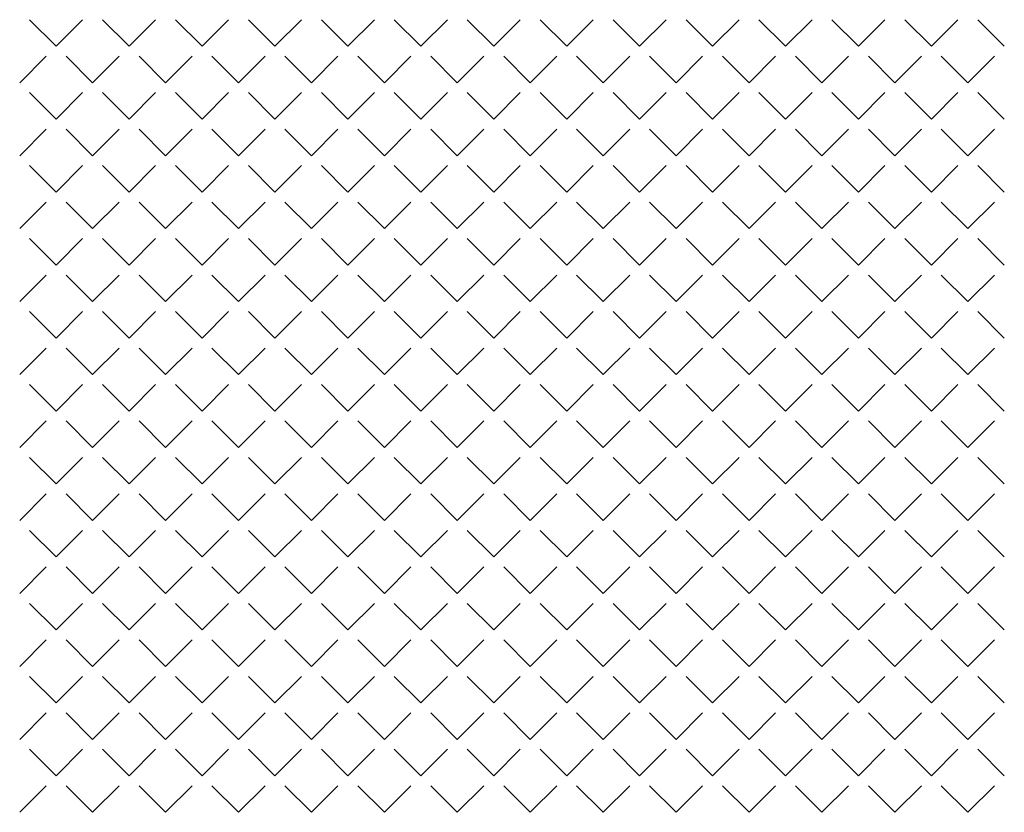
# Model space of a CAD drawing. Header units: millimetres. Extents: x -23540 to 53212, y -37964 to 41185.
# Tile 194 of 203: x 18256 to 18523, y -30605 to -30390. Entities that reach past the tile are written whole.
import ezdxf

# ---------------------------------------------------------------- set-up
doc = ezdxf.new("R2010")
doc.units = ezdxf.units.MM
doc.layers.get('0').update_dxf_attribs({"lineweight": 18})

msp = doc.modelspace()

# ---------------------------------------------------------------- linework, layer by layer
at = {"color": 251, "linetype": 'Continuous', "lineweight": 20, "true_color": 0x636466}
for p, q in [((18265.73, -30397.11), (18258.55, -30389.93)), ((18265.73, -30397.11), (18272.91, -30389.93)), ((18285.49, -30397.11), (18278.3, -30389.93)), ((18285.49, -30397.11), (18292.67, -30389.93)), ((18305.24, -30397.11), (18298.06, -30389.93)), ((18305.24, -30397.11), (18312.43, -30389.93)), ((18325, -30397.11), (18317.82, -30389.93)), ((18325, -30397.11), (18332.18, -30389.93)), ((18344.76, -30397.11), (18337.57, -30389.93)), ((18344.76, -30397.11), (18351.94, -30389.93)), ((18364.51, -30397.11), (18357.33, -30389.93)), ((18364.51, -30397.11), (18371.7, -30389.93)), ((18384.27, -30397.11), (18377.09, -30389.93)), ((18384.27, -30397.11), (18391.45, -30389.93)), ((18404.03, -30397.11), (18396.84, -30389.93)), ((18404.03, -30397.11), (18411.21, -30389.93)), ((18423.78, -30397.11), (18416.6, -30389.93)), ((18423.78, -30397.11), (18430.97, -30389.93)), ((18443.54, -30397.11), (18436.36, -30389.93)), ((18443.54, -30397.11), (18450.72, -30389.93)), ((18463.3, -30397.11), (18456.11, -30389.93)), ((18463.3, -30397.11), (18470.48, -30389.93)), ((18483.05, -30397.11), (18475.87, -30389.93)), ((18483.05, -30397.11), (18490.24, -30389.93)), ((18502.81, -30397.11), (18495.63, -30389.93)), ((18502.81, -30397.11), (18509.99, -30389.93)), ((18522.57, -30397.11), (18515.38, -30389.93)), ((18255.85, -30406.99), (18263.04, -30399.81)), ((18275.61, -30406.99), (18268.42, -30399.81)), ((18275.61, -30406.99), (18282.79, -30399.81)), ((18295.37, -30406.99), (18288.18, -30399.81)), ((18295.37, -30406.99), (18302.55, -30399.81)), ((18315.12, -30406.99), (18307.94, -30399.81)), ((18315.12, -30406.99), (18322.31, -30399.81)), ((18334.88, -30406.99), (18327.69, -30399.81)), ((18334.88, -30406.99), (18342.06, -30399.81)), ((18354.64, -30406.99), (18347.45, -30399.81)), ((18354.64, -30406.99), (18361.82, -30399.81)), ((18374.39, -30406.99), (18367.21, -30399.81)), ((18374.39, -30406.99), (18381.58, -30399.81)), ((18394.15, -30406.99), (18386.96, -30399.81)), ((18394.15, -30406.99), (18401.33, -30399.81)), ((18413.9, -30406.99), (18406.72, -30399.81)), ((18413.9, -30406.99), (18421.09, -30399.81)), ((18433.66, -30406.99), (18426.48, -30399.81)), ((18433.66, -30406.99), (18440.85, -30399.81)), ((18453.42, -30406.99), (18446.23, -30399.81)), ((18453.42, -30406.99), (18460.6, -30399.81)), ((18473.17, -30406.99), (18465.99, -30399.81)), ((18473.17, -30406.99), (18480.36, -30399.81)), ((18492.93, -30406.99), (18485.75, -30399.81)), ((18492.93, -30406.99), (18500.12, -30399.81)), ((18512.69, -30406.99), (18505.5, -30399.81)), ((18512.69, -30406.99), (18519.87, -30399.81)), ((18265.73, -30416.87), (18258.55, -30409.68)), ((18265.73, -30416.87), (18272.91, -30409.68)), ((18285.49, -30416.87), (18278.3, -30409.68)), ((18285.49, -30416.87), (18292.67, -30409.68)), ((18305.24, -30416.87), (18298.06, -30409.68)), ((18305.24, -30416.87), (18312.43, -30409.68)), ((18325, -30416.87), (18317.82, -30409.68)), ((18325, -30416.87), (18332.18, -30409.68)), ((18344.76, -30416.87), (18337.57, -30409.68)), ((18344.76, -30416.87), (18351.94, -30409.68)), ((18364.51, -30416.87), (18357.33, -30409.68)), ((18364.51, -30416.87), (18371.7, -30409.68)), ((18384.27, -30416.87), (18377.09, -30409.68)), ((18384.27, -30416.87), (18391.45, -30409.68)), ((18404.03, -30416.87), (18396.84, -30409.68)), ((18404.03, -30416.87), (18411.21, -30409.68)), ((18423.78, -30416.87), (18416.6, -30409.68)), ((18423.78, -30416.87), (18430.97, -30409.68)), ((18443.54, -30416.87), (18436.36, -30409.68)), ((18443.54, -30416.87), (18450.72, -30409.68)), ((18463.3, -30416.87), (18456.11, -30409.68)), ((18463.3, -30416.87), (18470.48, -30409.68)), ((18483.05, -30416.87), (18475.87, -30409.68)), ((18483.05, -30416.87), (18490.24, -30409.68)), ((18502.81, -30416.87), (18495.63, -30409.68)), ((18502.81, -30416.87), (18509.99, -30409.68)), ((18522.57, -30416.87), (18515.38, -30409.68)), ((18255.85, -30426.75), (18263.04, -30419.56)), ((18275.61, -30426.75), (18268.42, -30419.56)), ((18275.61, -30426.75), (18282.79, -30419.56)), ((18295.37, -30426.75), (18288.18, -30419.56)), ((18295.37, -30426.75), (18302.55, -30419.56)), ((18315.12, -30426.75), (18307.94, -30419.56)), ((18315.12, -30426.75), (18322.31, -30419.56)), ((18334.88, -30426.75), (18327.69, -30419.56)), ((18334.88, -30426.75), (18342.06, -30419.56)), ((18354.64, -30426.75), (18347.45, -30419.56)), ((18354.64, -30426.75), (18361.82, -30419.56)), ((18374.39, -30426.75), (18367.21, -30419.56)), ((18374.39, -30426.75), (18381.58, -30419.56)), ((18394.15, -30426.75), (18386.96, -30419.56)), ((18394.15, -30426.75), (18401.33, -30419.56)), ((18413.9, -30426.75), (18406.72, -30419.56)), ((18413.9, -30426.75), (18421.09, -30419.56)), ((18433.66, -30426.75), (18426.48, -30419.56)), ((18433.66, -30426.75), (18440.85, -30419.56)), ((18453.42, -30426.75), (18446.23, -30419.56)), ((18453.42, -30426.75), (18460.6, -30419.56)), ((18473.17, -30426.75), (18465.99, -30419.56)), ((18473.17, -30426.75), (18480.36, -30419.56)), ((18492.93, -30426.75), (18485.75, -30419.56)), ((18492.93, -30426.75), (18500.12, -30419.56)), ((18512.69, -30426.75), (18505.5, -30419.56)), ((18512.69, -30426.75), (18519.87, -30419.56)), ((18265.73, -30436.63), (18258.55, -30429.44)), ((18265.73, -30436.63), (18272.91, -30429.44)), ((18285.49, -30436.63), (18278.3, -30429.44)), ((18285.49, -30436.63), (18292.67, -30429.44)), ((18305.24, -30436.63), (18298.06, -30429.44)), ((18305.24, -30436.63), (18312.43, -30429.44)), ((18325, -30436.63), (18317.82, -30429.44)), ((18325, -30436.63), (18332.18, -30429.44)), ((18344.76, -30436.63), (18337.57, -30429.44)), ((18344.76, -30436.63), (18351.94, -30429.44)), ((18364.51, -30436.63), (18357.33, -30429.44)), ((18364.51, -30436.63), (18371.7, -30429.44)), ((18384.27, -30436.63), (18377.09, -30429.44)), ((18384.27, -30436.63), (18391.45, -30429.44)), ((18404.03, -30436.63), (18396.84, -30429.44)), ((18404.03, -30436.63), (18411.21, -30429.44)), ((18423.78, -30436.63), (18416.6, -30429.44)), ((18423.78, -30436.63), (18430.97, -30429.44)), ((18443.54, -30436.63), (18436.36, -30429.44)), ((18443.54, -30436.63), (18450.72, -30429.44)), ((18463.3, -30436.63), (18456.11, -30429.44)), ((18463.3, -30436.63), (18470.48, -30429.44)), ((18483.05, -30436.63), (18475.87, -30429.44)), ((18483.05, -30436.63), (18490.24, -30429.44)), ((18502.81, -30436.63), (18495.63, -30429.44)), ((18502.81, -30436.63), (18509.99, -30429.44)), ((18522.57, -30436.63), (18515.38, -30429.44)), ((18255.85, -30446.5), (18263.04, -30439.32)), ((18275.61, -30446.5), (18268.42, -30439.32)), ((18275.61, -30446.5), (18282.79, -30439.32)), ((18295.37, -30446.5), (18288.18, -30439.32)), ((18295.37, -30446.5), (18302.55, -30439.32)), ((18315.12, -30446.5), (18307.94, -30439.32)), ((18315.12, -30446.5), (18322.31, -30439.32)), ((18334.88, -30446.5), (18327.69, -30439.32)), ((18334.88, -30446.5), (18342.06, -30439.32)), ((18354.64, -30446.5), (18347.45, -30439.32)), ((18354.64, -30446.5), (18361.82, -30439.32)), ((18374.39, -30446.5), (18367.21, -30439.32)), ((18374.39, -30446.5), (18381.58, -30439.32)), ((18394.15, -30446.5), (18386.96, -30439.32)), ((18394.15, -30446.5), (18401.33, -30439.32)), ((18413.9, -30446.5), (18406.72, -30439.32)), ((18413.9, -30446.5), (18421.09, -30439.32)), ((18433.66, -30446.5), (18426.48, -30439.32)), ((18433.66, -30446.5), (18440.85, -30439.32)), ((18453.42, -30446.5), (18446.23, -30439.32)), ((18453.42, -30446.5), (18460.6, -30439.32)), ((18473.17, -30446.5), (18465.99, -30439.32)), ((18473.17, -30446.5), (18480.36, -30439.32)), ((18492.93, -30446.5), (18485.75, -30439.32)), ((18492.93, -30446.5), (18500.12, -30439.32)), ((18512.69, -30446.5), (18505.5, -30439.32)), ((18512.69, -30446.5), (18519.87, -30439.32)), ((18265.73, -30456.38), (18258.55, -30449.2)), ((18265.73, -30456.38), (18272.91, -30449.2)), ((18285.49, -30456.38), (18278.3, -30449.2)), ((18285.49, -30456.38), (18292.67, -30449.2)), ((18305.24, -30456.38), (18298.06, -30449.2)), ((18305.24, -30456.38), (18312.43, -30449.2)), ((18325, -30456.38), (18317.82, -30449.2)), ((18325, -30456.38), (18332.18, -30449.2)), ((18344.76, -30456.38), (18337.57, -30449.2)), ((18344.76, -30456.38), (18351.94, -30449.2)), ((18364.51, -30456.38), (18357.33, -30449.2)), ((18364.51, -30456.38), (18371.7, -30449.2)), ((18384.27, -30456.38), (18377.09, -30449.2)), ((18384.27, -30456.38), (18391.45, -30449.2)), ((18404.03, -30456.38), (18396.84, -30449.2)), ((18404.03, -30456.38), (18411.21, -30449.2)), ((18423.78, -30456.38), (18416.6, -30449.2)), ((18423.78, -30456.38), (18430.97, -30449.2)), ((18443.54, -30456.38), (18436.36, -30449.2)), ((18443.54, -30456.38), (18450.72, -30449.2)), ((18463.3, -30456.38), (18456.11, -30449.2)), ((18463.3, -30456.38), (18470.48, -30449.2)), ((18483.05, -30456.38), (18475.87, -30449.2)), ((18483.05, -30456.38), (18490.24, -30449.2)), ((18502.81, -30456.38), (18495.63, -30449.2)), ((18502.81, -30456.38), (18509.99, -30449.2)), ((18522.57, -30456.38), (18515.38, -30449.2)), ((18255.85, -30466.26), (18263.04, -30459.08)), ((18275.61, -30466.26), (18268.42, -30459.08)), ((18275.61, -30466.26), (18282.79, -30459.08)), ((18295.37, -30466.26), (18288.18, -30459.08)), ((18295.37, -30466.26), (18302.55, -30459.08)), ((18315.12, -30466.26), (18307.94, -30459.08)), ((18315.12, -30466.26), (18322.31, -30459.08)), ((18334.88, -30466.26), (18327.69, -30459.08)), ((18334.88, -30466.26), (18342.06, -30459.08)), ((18354.64, -30466.26), (18347.45, -30459.08)), ((18354.64, -30466.26), (18361.82, -30459.08)), ((18374.39, -30466.26), (18367.21, -30459.08)), ((18374.39, -30466.26), (18381.58, -30459.08)), ((18394.15, -30466.26), (18386.96, -30459.08)), ((18394.15, -30466.26), (18401.33, -30459.08)), ((18413.9, -30466.26), (18406.72, -30459.08)), ((18413.9, -30466.26), (18421.09, -30459.08)), ((18433.66, -30466.26), (18426.48, -30459.08)), ((18433.66, -30466.26), (18440.85, -30459.08)), ((18453.42, -30466.26), (18446.23, -30459.08)), ((18453.42, -30466.26), (18460.6, -30459.08)), ((18473.17, -30466.26), (18465.99, -30459.08)), ((18473.17, -30466.26), (18480.36, -30459.08)), ((18492.93, -30466.26), (18485.75, -30459.08)), ((18492.93, -30466.26), (18500.12, -30459.08)), ((18512.69, -30466.26), (18505.5, -30459.08)), ((18512.69, -30466.26), (18519.87, -30459.08)), ((18265.73, -30476.14), (18258.55, -30468.95)), ((18265.73, -30476.14), (18272.91, -30468.95)), ((18285.49, -30476.14), (18278.3, -30468.95)), ((18285.49, -30476.14), (18292.67, -30468.95)), ((18305.24, -30476.14), (18298.06, -30468.95)), ((18305.24, -30476.14), (18312.43, -30468.95)), ((18325, -30476.14), (18317.82, -30468.95)), ((18325, -30476.14), (18332.18, -30468.95)), ((18344.76, -30476.14), (18337.57, -30468.95)), ((18344.76, -30476.14), (18351.94, -30468.95)), ((18364.51, -30476.14), (18357.33, -30468.95)), ((18364.51, -30476.14), (18371.7, -30468.95)), ((18384.27, -30476.14), (18377.09, -30468.95)), ((18384.27, -30476.14), (18391.45, -30468.95)), ((18404.03, -30476.14), (18396.84, -30468.95)), ((18404.03, -30476.14), (18411.21, -30468.95)), ((18423.78, -30476.14), (18416.6, -30468.95)), ((18423.78, -30476.14), (18430.97, -30468.95)), ((18443.54, -30476.14), (18436.36, -30468.95)), ((18443.54, -30476.14), (18450.72, -30468.95)), ((18463.3, -30476.14), (18456.11, -30468.95)), ((18463.3, -30476.14), (18470.48, -30468.95)), ((18483.05, -30476.14), (18475.87, -30468.95)), ((18483.05, -30476.14), (18490.24, -30468.95)), ((18502.81, -30476.14), (18495.63, -30468.95)), ((18502.81, -30476.14), (18509.99, -30468.95)), ((18522.57, -30476.14), (18515.38, -30468.95)), ((18255.85, -30486.02), (18263.04, -30478.83)), ((18275.61, -30486.02), (18268.42, -30478.83)), ((18275.61, -30486.02), (18282.79, -30478.83)), ((18295.37, -30486.02), (18288.18, -30478.83)), ((18295.37, -30486.02), (18302.55, -30478.83)), ((18315.12, -30486.02), (18307.94, -30478.83)), ((18315.12, -30486.02), (18322.31, -30478.83)), ((18334.88, -30486.02), (18327.69, -30478.83)), ((18334.88, -30486.02), (18342.06, -30478.83)), ((18354.64, -30486.02), (18347.45, -30478.83)), ((18354.64, -30486.02), (18361.82, -30478.83)), ((18374.39, -30486.02), (18367.21, -30478.83)), ((18374.39, -30486.02), (18381.58, -30478.83)), ((18394.15, -30486.02), (18386.96, -30478.83)), ((18394.15, -30486.02), (18401.33, -30478.83)), ((18413.9, -30486.02), (18406.72, -30478.83)), ((18413.9, -30486.02), (18421.09, -30478.83)), ((18433.66, -30486.02), (18426.48, -30478.83)), ((18433.66, -30486.02), (18440.85, -30478.83)), ((18453.42, -30486.02), (18446.23, -30478.83)), ((18453.42, -30486.02), (18460.6, -30478.83)), ((18473.17, -30486.02), (18465.99, -30478.83)), ((18473.17, -30486.02), (18480.36, -30478.83)), ((18492.93, -30486.02), (18485.75, -30478.83)), ((18492.93, -30486.02), (18500.12, -30478.83)), ((18512.69, -30486.02), (18505.5, -30478.83)), ((18512.69, -30486.02), (18519.87, -30478.83)), ((18265.73, -30495.9), (18258.55, -30488.71)), ((18265.73, -30495.9), (18272.91, -30488.71)), ((18285.49, -30495.9), (18278.3, -30488.71)), ((18285.49, -30495.9), (18292.67, -30488.71)), ((18305.24, -30495.9), (18298.06, -30488.71)), ((18305.24, -30495.9), (18312.43, -30488.71)), ((18325, -30495.9), (18317.82, -30488.71)), ((18325, -30495.9), (18332.18, -30488.71)), ((18344.76, -30495.9), (18337.57, -30488.71)), ((18344.76, -30495.9), (18351.94, -30488.71)), ((18364.51, -30495.9), (18357.33, -30488.71)), ((18364.51, -30495.9), (18371.7, -30488.71)), ((18384.27, -30495.9), (18377.09, -30488.71)), ((18384.27, -30495.9), (18391.45, -30488.71)), ((18404.03, -30495.9), (18396.84, -30488.71)), ((18404.03, -30495.9), (18411.21, -30488.71)), ((18423.78, -30495.9), (18416.6, -30488.71)), ((18423.78, -30495.9), (18430.97, -30488.71)), ((18443.54, -30495.9), (18436.36, -30488.71)), ((18443.54, -30495.9), (18450.72, -30488.71)), ((18463.3, -30495.9), (18456.11, -30488.71)), ((18463.3, -30495.9), (18470.48, -30488.71)), ((18483.05, -30495.9), (18475.87, -30488.71)), ((18483.05, -30495.9), (18490.24, -30488.71)), ((18502.81, -30495.9), (18495.63, -30488.71)), ((18502.81, -30495.9), (18509.99, -30488.71)), ((18522.57, -30495.9), (18515.38, -30488.71)), ((18255.85, -30505.77), (18263.04, -30498.59)), ((18275.61, -30505.77), (18268.42, -30498.59)), ((18275.61, -30505.77), (18282.79, -30498.59)), ((18295.37, -30505.77), (18288.18, -30498.59)), ((18295.37, -30505.77), (18302.55, -30498.59)), ((18315.12, -30505.77), (18307.94, -30498.59)), ((18315.12, -30505.77), (18322.31, -30498.59)), ((18334.88, -30505.77), (18327.69, -30498.59)), ((18334.88, -30505.77), (18342.06, -30498.59)), ((18354.64, -30505.77), (18347.45, -30498.59)), ((18354.64, -30505.77), (18361.82, -30498.59)), ((18374.39, -30505.77), (18367.21, -30498.59)), ((18374.39, -30505.77), (18381.58, -30498.59)), ((18394.15, -30505.77), (18386.96, -30498.59)), ((18394.15, -30505.77), (18401.33, -30498.59)), ((18413.9, -30505.77), (18406.72, -30498.59)), ((18413.9, -30505.77), (18421.09, -30498.59)), ((18433.66, -30505.77), (18426.48, -30498.59)), ((18433.66, -30505.77), (18440.85, -30498.59)), ((18453.42, -30505.77), (18446.23, -30498.59)), ((18453.42, -30505.77), (18460.6, -30498.59)), ((18473.17, -30505.77), (18465.99, -30498.59)), ((18473.17, -30505.77), (18480.36, -30498.59)), ((18492.93, -30505.77), (18485.75, -30498.59)), ((18492.93, -30505.77), (18500.12, -30498.59)), ((18512.69, -30505.77), (18505.5, -30498.59)), ((18512.69, -30505.77), (18519.87, -30498.59)), ((18265.73, -30515.65), (18258.55, -30508.47)), ((18265.73, -30515.65), (18272.91, -30508.47)), ((18285.49, -30515.65), (18278.3, -30508.47)), ((18285.49, -30515.65), (18292.67, -30508.47)), ((18305.24, -30515.65), (18298.06, -30508.47)), ((18305.24, -30515.65), (18312.43, -30508.47)), ((18325, -30515.65), (18317.82, -30508.47)), ((18325, -30515.65), (18332.18, -30508.47)), ((18344.76, -30515.65), (18337.57, -30508.47)), ((18344.76, -30515.65), (18351.94, -30508.47)), ((18364.51, -30515.65), (18357.33, -30508.47)), ((18364.51, -30515.65), (18371.7, -30508.47)), ((18384.27, -30515.65), (18377.09, -30508.47)), ((18384.27, -30515.65), (18391.45, -30508.47)), ((18404.03, -30515.65), (18396.84, -30508.47)), ((18404.03, -30515.65), (18411.21, -30508.47)), ((18423.78, -30515.65), (18416.6, -30508.47)), ((18423.78, -30515.65), (18430.97, -30508.47)), ((18443.54, -30515.65), (18436.36, -30508.47)), ((18443.54, -30515.65), (18450.72, -30508.47)), ((18463.3, -30515.65), (18456.11, -30508.47)), ((18463.3, -30515.65), (18470.48, -30508.47)), ((18483.05, -30515.65), (18475.87, -30508.47)), ((18483.05, -30515.65), (18490.24, -30508.47)), ((18502.81, -30515.65), (18495.63, -30508.47)), ((18502.81, -30515.65), (18509.99, -30508.47)), ((18522.57, -30515.65), (18515.38, -30508.47)), ((18255.85, -30525.53), (18263.04, -30518.35)), ((18275.61, -30525.53), (18268.42, -30518.35)), ((18275.61, -30525.53), (18282.79, -30518.35)), ((18295.37, -30525.53), (18288.18, -30518.35)), ((18295.37, -30525.53), (18302.55, -30518.35)), ((18315.12, -30525.53), (18307.94, -30518.35)), ((18315.12, -30525.53), (18322.31, -30518.35)), ((18334.88, -30525.53), (18327.69, -30518.35)), ((18334.88, -30525.53), (18342.06, -30518.35)), ((18354.64, -30525.53), (18347.45, -30518.35)), ((18354.64, -30525.53), (18361.82, -30518.35)), ((18374.39, -30525.53), (18367.21, -30518.35)), ((18374.39, -30525.53), (18381.58, -30518.35)), ((18394.15, -30525.53), (18386.96, -30518.35)), ((18394.15, -30525.53), (18401.33, -30518.35)), ((18413.9, -30525.53), (18406.72, -30518.35)), ((18413.9, -30525.53), (18421.09, -30518.35)), ((18433.66, -30525.53), (18426.48, -30518.35)), ((18433.66, -30525.53), (18440.85, -30518.35)), ((18453.42, -30525.53), (18446.23, -30518.35)), ((18453.42, -30525.53), (18460.6, -30518.35)), ((18473.17, -30525.53), (18465.99, -30518.35)), ((18473.17, -30525.53), (18480.36, -30518.35)), ((18492.93, -30525.53), (18485.75, -30518.35)), ((18492.93, -30525.53), (18500.12, -30518.35)), ((18512.69, -30525.53), (18505.5, -30518.35)), ((18512.69, -30525.53), (18519.87, -30518.35)), ((18265.73, -30535.41), (18258.55, -30528.22)), ((18265.73, -30535.41), (18272.91, -30528.22)), ((18285.49, -30535.41), (18278.3, -30528.22)), ((18285.49, -30535.41), (18292.67, -30528.22)), ((18305.24, -30535.41), (18298.06, -30528.22)), ((18305.24, -30535.41), (18312.43, -30528.22)), ((18325, -30535.41), (18317.82, -30528.22)), ((18325, -30535.41), (18332.18, -30528.22)), ((18344.76, -30535.41), (18337.57, -30528.22)), ((18344.76, -30535.41), (18351.94, -30528.22)), ((18364.51, -30535.41), (18357.33, -30528.22)), ((18364.51, -30535.41), (18371.7, -30528.22)), ((18384.27, -30535.41), (18377.09, -30528.22)), ((18384.27, -30535.41), (18391.45, -30528.22)), ((18404.03, -30535.41), (18396.84, -30528.22)), ((18404.03, -30535.41), (18411.21, -30528.22)), ((18423.78, -30535.41), (18416.6, -30528.22)), ((18423.78, -30535.41), (18430.97, -30528.22)), ((18443.54, -30535.41), (18436.36, -30528.22)), ((18443.54, -30535.41), (18450.72, -30528.22)), ((18463.3, -30535.41), (18456.11, -30528.22)), ((18463.3, -30535.41), (18470.48, -30528.22)), ((18483.05, -30535.41), (18475.87, -30528.22)), ((18483.05, -30535.41), (18490.24, -30528.22)), ((18502.81, -30535.41), (18495.63, -30528.22)), ((18502.81, -30535.41), (18509.99, -30528.22)), ((18522.57, -30535.41), (18515.38, -30528.22)), ((18255.85, -30545.29), (18263.04, -30538.1)), ((18275.61, -30545.29), (18268.42, -30538.1)), ((18275.61, -30545.29), (18282.79, -30538.1)), ((18295.37, -30545.29), (18288.18, -30538.1)), ((18295.37, -30545.29), (18302.55, -30538.1)), ((18315.12, -30545.29), (18307.94, -30538.1)), ((18315.12, -30545.29), (18322.31, -30538.1)), ((18334.88, -30545.29), (18327.69, -30538.1)), ((18334.88, -30545.29), (18342.06, -30538.1)), ((18354.64, -30545.29), (18347.45, -30538.1)), ((18354.64, -30545.29), (18361.82, -30538.1)), ((18374.39, -30545.29), (18367.21, -30538.1)), ((18374.39, -30545.29), (18381.58, -30538.1)), ((18394.15, -30545.29), (18386.96, -30538.1)), ((18394.15, -30545.29), (18401.33, -30538.1)), ((18413.9, -30545.29), (18406.72, -30538.1)), ((18413.9, -30545.29), (18421.09, -30538.1)), ((18433.66, -30545.29), (18426.48, -30538.1)), ((18433.66, -30545.29), (18440.85, -30538.1)), ((18453.42, -30545.29), (18446.23, -30538.1)), ((18453.42, -30545.29), (18460.6, -30538.1)), ((18473.17, -30545.29), (18465.99, -30538.1)), ((18473.17, -30545.29), (18480.36, -30538.1)), ((18492.93, -30545.29), (18485.75, -30538.1)), ((18492.93, -30545.29), (18500.12, -30538.1)), ((18512.69, -30545.29), (18505.5, -30538.1)), ((18512.69, -30545.29), (18519.87, -30538.1)), ((18265.73, -30555.16), (18258.55, -30547.98)), ((18265.73, -30555.16), (18272.91, -30547.98)), ((18285.49, -30555.16), (18278.3, -30547.98)), ((18285.49, -30555.16), (18292.67, -30547.98)), ((18305.24, -30555.16), (18298.06, -30547.98)), ((18305.24, -30555.16), (18312.43, -30547.98)), ((18325, -30555.16), (18317.82, -30547.98)), ((18325, -30555.16), (18332.18, -30547.98)), ((18344.76, -30555.16), (18337.57, -30547.98)), ((18344.76, -30555.16), (18351.94, -30547.98)), ((18364.51, -30555.16), (18357.33, -30547.98)), ((18364.51, -30555.16), (18371.7, -30547.98)), ((18384.27, -30555.16), (18377.09, -30547.98)), ((18384.27, -30555.16), (18391.45, -30547.98)), ((18404.03, -30555.16), (18396.84, -30547.98)), ((18404.03, -30555.16), (18411.21, -30547.98)), ((18423.78, -30555.16), (18416.6, -30547.98)), ((18423.78, -30555.16), (18430.97, -30547.98)), ((18443.54, -30555.16), (18436.36, -30547.98)), ((18443.54, -30555.16), (18450.72, -30547.98)), ((18463.3, -30555.16), (18456.11, -30547.98)), ((18463.3, -30555.16), (18470.48, -30547.98)), ((18483.05, -30555.16), (18475.87, -30547.98)), ((18483.05, -30555.16), (18490.24, -30547.98)), ((18502.81, -30555.16), (18495.63, -30547.98)), ((18502.81, -30555.16), (18509.99, -30547.98)), ((18522.57, -30555.16), (18515.38, -30547.98)), ((18255.85, -30565.04), (18263.04, -30557.86)), ((18275.61, -30565.04), (18268.42, -30557.86)), ((18275.61, -30565.04), (18282.79, -30557.86)), ((18295.37, -30565.04), (18288.18, -30557.86)), ((18295.37, -30565.04), (18302.55, -30557.86)), ((18315.12, -30565.04), (18307.94, -30557.86)), ((18315.12, -30565.04), (18322.31, -30557.86)), ((18334.88, -30565.04), (18327.69, -30557.86)), ((18334.88, -30565.04), (18342.06, -30557.86)), ((18354.64, -30565.04), (18347.45, -30557.86)), ((18354.64, -30565.04), (18361.82, -30557.86)), ((18374.39, -30565.04), (18367.21, -30557.86)), ((18374.39, -30565.04), (18381.58, -30557.86)), ((18394.15, -30565.04), (18386.96, -30557.86)), ((18394.15, -30565.04), (18401.33, -30557.86)), ((18413.9, -30565.04), (18406.72, -30557.86)), ((18413.9, -30565.04), (18421.09, -30557.86)), ((18433.66, -30565.04), (18426.48, -30557.86)), ((18433.66, -30565.04), (18440.85, -30557.86)), ((18453.42, -30565.04), (18446.23, -30557.86)), ((18453.42, -30565.04), (18460.6, -30557.86)), ((18473.17, -30565.04), (18465.99, -30557.86)), ((18473.17, -30565.04), (18480.36, -30557.86)), ((18492.93, -30565.04), (18485.75, -30557.86)), ((18492.93, -30565.04), (18500.12, -30557.86)), ((18512.69, -30565.04), (18505.5, -30557.86)), ((18512.69, -30565.04), (18519.87, -30557.86)), ((18265.73, -30574.92), (18258.55, -30567.74)), ((18265.73, -30574.92), (18272.91, -30567.74)), ((18285.49, -30574.92), (18278.3, -30567.74)), ((18285.49, -30574.92), (18292.67, -30567.74)), ((18305.24, -30574.92), (18298.06, -30567.74)), ((18305.24, -30574.92), (18312.43, -30567.74)), ((18325, -30574.92), (18317.82, -30567.74)), ((18325, -30574.92), (18332.18, -30567.74)), ((18344.76, -30574.92), (18337.57, -30567.74)), ((18344.76, -30574.92), (18351.94, -30567.74)), ((18364.51, -30574.92), (18357.33, -30567.74)), ((18364.51, -30574.92), (18371.7, -30567.74)), ((18384.27, -30574.92), (18377.09, -30567.74)), ((18384.27, -30574.92), (18391.45, -30567.74)), ((18404.03, -30574.92), (18396.84, -30567.74)), ((18404.03, -30574.92), (18411.21, -30567.74)), ((18423.78, -30574.92), (18416.6, -30567.74)), ((18423.78, -30574.92), (18430.97, -30567.74)), ((18443.54, -30574.92), (18436.36, -30567.74)), ((18443.54, -30574.92), (18450.72, -30567.74)), ((18463.3, -30574.92), (18456.11, -30567.74)), ((18463.3, -30574.92), (18470.48, -30567.74)), ((18483.05, -30574.92), (18475.87, -30567.74)), ((18483.05, -30574.92), (18490.24, -30567.74)), ((18502.81, -30574.92), (18495.63, -30567.74)), ((18502.81, -30574.92), (18509.99, -30567.74)), ((18522.57, -30574.92), (18515.38, -30567.74)), ((18255.85, -30584.8), (18263.04, -30577.62)), ((18275.61, -30584.8), (18268.42, -30577.62)), ((18275.61, -30584.8), (18282.79, -30577.62)), ((18295.37, -30584.8), (18288.18, -30577.62)), ((18295.37, -30584.8), (18302.55, -30577.62)), ((18315.12, -30584.8), (18307.94, -30577.62)), ((18315.12, -30584.8), (18322.31, -30577.62)), ((18334.88, -30584.8), (18327.69, -30577.62)), ((18334.88, -30584.8), (18342.06, -30577.62)), ((18354.64, -30584.8), (18347.45, -30577.62)), ((18354.64, -30584.8), (18361.82, -30577.62)), ((18374.39, -30584.8), (18367.21, -30577.62)), ((18374.39, -30584.8), (18381.58, -30577.62)), ((18394.15, -30584.8), (18386.96, -30577.62)), ((18394.15, -30584.8), (18401.33, -30577.62)), ((18413.9, -30584.8), (18406.72, -30577.62)), ((18413.9, -30584.8), (18421.09, -30577.62)), ((18433.66, -30584.8), (18426.48, -30577.62)), ((18433.66, -30584.8), (18440.85, -30577.62)), ((18453.42, -30584.8), (18446.23, -30577.62)), ((18453.42, -30584.8), (18460.6, -30577.62)), ((18473.17, -30584.8), (18465.99, -30577.62)), ((18473.17, -30584.8), (18480.36, -30577.62)), ((18492.93, -30584.8), (18485.75, -30577.62)), ((18492.93, -30584.8), (18500.12, -30577.62)), ((18512.69, -30584.8), (18505.5, -30577.62)), ((18512.69, -30584.8), (18519.87, -30577.62)), ((18265.73, -30594.68), (18258.55, -30587.49)), ((18265.73, -30594.68), (18272.91, -30587.49)), ((18285.49, -30594.68), (18278.3, -30587.49)), ((18285.49, -30594.68), (18292.67, -30587.49)), ((18305.24, -30594.68), (18298.06, -30587.49)), ((18305.24, -30594.68), (18312.43, -30587.49)), ((18325, -30594.68), (18317.82, -30587.49)), ((18325, -30594.68), (18332.18, -30587.49)), ((18344.76, -30594.68), (18337.57, -30587.49)), ((18344.76, -30594.68), (18351.94, -30587.49)), ((18364.51, -30594.68), (18357.33, -30587.49)), ((18364.51, -30594.68), (18371.7, -30587.49)), ((18384.27, -30594.68), (18377.09, -30587.49)), ((18384.27, -30594.68), (18391.45, -30587.49)), ((18404.03, -30594.68), (18396.84, -30587.49)), ((18404.03, -30594.68), (18411.21, -30587.49)), ((18423.78, -30594.68), (18416.6, -30587.49)), ((18423.78, -30594.68), (18430.97, -30587.49)), ((18443.54, -30594.68), (18436.36, -30587.49)), ((18443.54, -30594.68), (18450.72, -30587.49)), ((18463.3, -30594.68), (18456.11, -30587.49)), ((18463.3, -30594.68), (18470.48, -30587.49)), ((18483.05, -30594.68), (18475.87, -30587.49)), ((18483.05, -30594.68), (18490.24, -30587.49)), ((18502.81, -30594.68), (18495.63, -30587.49)), ((18502.81, -30594.68), (18509.99, -30587.49)), ((18522.57, -30594.68), (18515.38, -30587.49)), ((18255.85, -30604.56), (18263.04, -30597.37)), ((18275.61, -30604.56), (18268.42, -30597.37)), ((18275.61, -30604.56), (18282.79, -30597.37)), ((18295.37, -30604.56), (18288.18, -30597.37)), ((18295.37, -30604.56), (18302.55, -30597.37)), ((18315.12, -30604.56), (18307.94, -30597.37)), ((18315.12, -30604.56), (18322.31, -30597.37)), ((18334.88, -30604.56), (18327.69, -30597.37)), ((18334.88, -30604.56), (18342.06, -30597.37)), ((18354.64, -30604.56), (18347.45, -30597.37)), ((18354.64, -30604.56), (18361.82, -30597.37)), ((18374.39, -30604.56), (18367.21, -30597.37)), ((18374.39, -30604.56), (18381.58, -30597.37)), ((18394.15, -30604.56), (18386.96, -30597.37)), ((18394.15, -30604.56), (18401.33, -30597.37)), ((18413.9, -30604.56), (18406.72, -30597.37)), ((18413.9, -30604.56), (18421.09, -30597.37)), ((18433.66, -30604.56), (18426.48, -30597.37)), ((18433.66, -30604.56), (18440.85, -30597.37)), ((18453.42, -30604.56), (18446.23, -30597.37)), ((18453.42, -30604.56), (18460.6, -30597.37)), ((18473.17, -30604.56), (18465.99, -30597.37)), ((18473.17, -30604.56), (18480.36, -30597.37)), ((18492.93, -30604.56), (18485.75, -30597.37)), ((18492.93, -30604.56), (18500.12, -30597.37)), ((18512.69, -30604.56), (18505.5, -30597.37)), ((18512.69, -30604.56), (18519.87, -30597.37))]:
    msp.add_line(p, q, dxfattribs=at)

doc.saveas('drawing.dxf')
